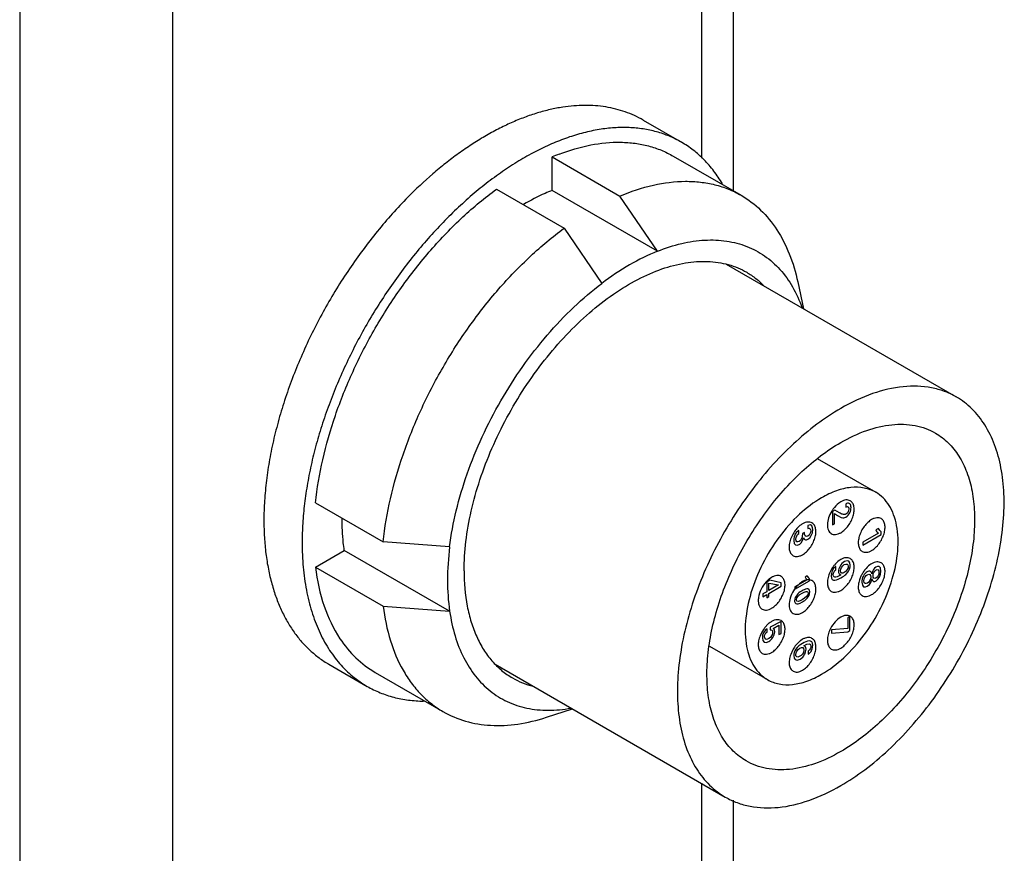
# Model space of a CAD drawing. Header units: inches. Extents: x 0 to 22, y 0 to 17.
# Tile 17 of 34: x 3.6 to 4.5, y 13.1 to 13.9. Entities that reach past the tile are written whole.
import ezdxf

# ---------------------------------------------------------------- set-up
doc = ezdxf.new("R2010")
doc.units = ezdxf.units.IN
doc.header["$LTSCALE"] = 1.21
doc.header["$MEASUREMENT"] = 0
doc.layers.get('0').update_dxf_attribs({"linetype": 'CONTINUOUS'})
doc.layers.add('02___PRT_ALL_AXES', color=7, linetype='CONTINUOUS')
doc.layers.add('03___PRT_ALL_CURVES', color=7, linetype='CONTINUOUS')

msp = doc.modelspace()

# ---------------------------------------------------------------- linework, layer by layer
at = {"color": 3, "linetype": 'CONTINUOUS'}
for p, q in [((4.24045, 14.24239), (4.24045, 13.72539)), ((4.21116, 14.20157), (4.21116, 13.75535)), ((3.58081, 13.91927), (3.58081, 11.32371)), ((3.72223, 13.91927), (3.72223, 11.32371)), ((4.21116, 13.17744), (4.21116, 12.81513)), ((4.24045, 13.16174), (4.24045, 12.79053))]:
    msp.add_line(p, q, dxfattribs=at)
at = {"color": 7, "linetype": 'CONTINUOUS'}
for p, q in [((4.07315, 13.72568), (4.07315, 13.75653)), ((4.07315, 13.75653), (4.13578, 13.72036)), ((4.02164, 13.72679), (4.08428, 13.69063)), ((4.17058, 13.66942), (4.07315, 13.72568)), ((4.17058, 13.66942), (4.13578, 13.72036)), ((4.08428, 13.69063), (4.11908, 13.63968)), ((3.85423, 13.43683), (3.91687, 13.40066)), ((4.29532, 13.407), (4.29366, 13.40319)), ((3.85423, 13.37736), (3.88095, 13.39279)), ((3.97839, 13.33653), (3.88095, 13.39279)), ((3.97839, 13.396), (3.91687, 13.40066)), ((3.85423, 13.37736), (3.91687, 13.34119)), ((4.27612, 13.36787), (4.27373, 13.36622)), ((3.91687, 13.34119), (3.97839, 13.33653)), ((4.34858, 13.33195), (4.34672, 13.33257)), ((4.27272, 13.32453), (4.27024, 13.32194)), ((4.28487, 13.32791), (4.28281, 13.32864)), ((4.30468, 13.31056), (4.30278, 13.3093)), ((4.29532, 13.30023), (4.29373, 13.29662))]:
    msp.add_line(p, q, dxfattribs=at)
for centre, radius, start, end in [((4.15331, 13.56726), 0.20555, 111.01528, 112.95491), ((4.35727, 13.41351), 0.03001, 144.19505, 148.5669), ((4.3219, 13.3931), 0.02999, 142.88037, 152.39066), ((4.32026, 13.39434), 0.02793, 138.10895, 142.87283), ((4.35681, 13.36045), 0.02945, 142.85705, 146.01421), ((4.35597, 13.36109), 0.02839, 140.34614, 142.85239), ((4.38467, 13.35705), 0.02858, 141.41624, 142.848), ((4.2895, 13.3469), 0.02494, 132.53999, 137.21366), ((4.28784, 13.34869), 0.02251, 128.82888, 132.51886), ((4.3858, 13.35619), 0.02999, 151.8555, 152.44945), ((4.38607, 13.35605), 0.0303, 146.61489, 151.85355), ((4.38545, 13.35647), 0.02955, 142.8608, 146.62796), ((4.32127, 13.34017), 0.02922, 142.85071, 144.79075), ((4.32077, 13.34055), 0.02859, 141.51336, 142.84775), ((4.34563, 13.32592), 0.00674, 80.64764, 83.55743), ((4.34586, 13.32678), 0.00585, 60.02327, 62.26565), ((4.29204, 13.30379), 0.02837, 140.21792, 142.85312), ((4.35641, 13.30713), 0.02906, 153.92266, 159.77409), ((4.35717, 13.30677), 0.0299, 152.36246, 153.95369), ((4.3219, 13.28633), 0.02999, 142.88037, 152.39066)]:
    msp.add_arc(centre, radius, start, end, dxfattribs=at)
for points, knots in [([(4.0796, 13.75914), (4.08908, 13.76278), (4.10782, 13.76839), (4.13174, 13.77078), (4.14968, 13.76947), (4.16227, 13.76699), (4.17418, 13.763), (4.18164, 13.75934), (4.1852, 13.75729)], [0, 0, 0, 0, 0.279226, 0.534934, 0.65562, 0.77259, 0.886963, 1, 1, 1, 1]), ([(4.13578, 13.72036), (4.14581, 13.72461), (4.16564, 13.73127), (4.1911, 13.73457), (4.2102, 13.7336), (4.22358, 13.7312), (4.2362, 13.72712), (4.24408, 13.72329), (4.24783, 13.72112)], [0, 0, 0, 0, 0.281385, 0.537697, 0.658103, 0.774456, 0.887963, 1, 1, 1, 1]), ([(3.85423, 13.43683), (3.85568, 13.45019), (3.86041, 13.47746), (3.87217, 13.51816), (3.88851, 13.55886), (3.90899, 13.59852), (3.93309, 13.63609), (3.96018, 13.67059), (3.98954, 13.70112), (4.0108, 13.71886), (4.02164, 13.72679)], [0, 0, 0, 0, 0.117401, 0.241186, 0.369441, 0.499995, 0.63055, 0.758807, 0.882594, 1, 1, 1, 1]), ([(4.07315, 13.72568), (4.07093, 13.7248), (4.06184, 13.72095), (4.05306, 13.7164), (4.0466, 13.71264)], [0, 0, 0, 0, 0.242107, 1, 1, 1, 1]), ([(4.24783, 13.72112), (4.25437, 13.71735), (4.26679, 13.70794), (4.28191, 13.68934), (4.29342, 13.66665), (4.29838, 13.64984), (4.30029, 13.64098)], [0, 0, 0, 0, 0.230063, 0.468969, 0.723995, 1, 1, 1, 1]), ([(3.91687, 13.40066), (3.91831, 13.41402), (3.92305, 13.4413), (3.93481, 13.48199), (3.95115, 13.5227), (3.97163, 13.56235), (3.99573, 13.59992), (4.02282, 13.63442), (4.05218, 13.66496), (4.07343, 13.68269), (4.08428, 13.69063)], [0, 0, 0, 0, 0.117401, 0.241186, 0.369441, 0.499995, 0.63055, 0.758807, 0.882594, 1, 1, 1, 1]), ([(4.17058, 13.66942), (4.17784, 13.67232), (4.19221, 13.67697), (4.21385, 13.68028), (4.23431, 13.67951), (4.2532, 13.67461), (4.27008, 13.66562), (4.28452, 13.65276), (4.29623, 13.63636), (4.30189, 13.6238), (4.30426, 13.61713)], [0, 0, 0, 0, 0.143667, 0.27654, 0.400261, 0.517585, 0.632235, 0.748385, 0.869952, 1, 1, 1, 1]), ([(4.17058, 13.66942), (4.16171, 13.66588), (4.14384, 13.65702), (4.12731, 13.64591), (4.11908, 13.63968)], [0, 0, 0, 0, 0.48086, 1, 1, 1, 1]), ([(3.97839, 13.396), (3.97978, 13.40723), (3.98405, 13.43011), (3.99421, 13.46419), (4.00805, 13.49824), (4.02525, 13.5314), (4.04537, 13.56287), (4.06793, 13.59188), (4.09237, 13.61772), (4.11005, 13.63286), (4.11908, 13.63968)], [0, 0, 0, 0, 0.11787, 0.241737, 0.369791, 0.499995, 0.630199, 0.758256, 0.882126, 1, 1, 1, 1]), ([(4.37236, 13.44647), (4.36906, 13.44837), (4.36148, 13.45112), (4.34889, 13.45144), (4.33547, 13.4482), (4.32674, 13.44405), (4.32235, 13.44151)], [0, 0, 0, 0, 0.217767, 0.450944, 0.710195, 1, 1, 1, 1]), ([(4.32235, 13.44151), (4.31495, 13.43724), (4.30058, 13.42618), (4.28219, 13.40526), (4.26705, 13.38064), (4.25642, 13.35432), (4.25114, 13.32845), (4.25161, 13.30806), (4.25539, 13.29407), (4.25959, 13.28538), (4.26521, 13.27827), (4.26989, 13.27469), (4.27235, 13.27326)], [0, 0, 0, 0, 0.128689, 0.270278, 0.417435, 0.561782, 0.695452, 0.812716, 0.86468, 0.912512, 0.957141, 1, 1, 1, 1]), ([(4.32235, 13.27822), (4.32976, 13.28249), (4.34412, 13.29355), (4.36251, 13.31447), (4.37765, 13.33909), (4.38829, 13.36541), (4.39357, 13.39129), (4.39309, 13.41167), (4.38932, 13.42566), (4.38512, 13.43435), (4.37949, 13.44147), (4.37482, 13.44504), (4.37236, 13.44647)], [0, 0, 0, 0, 0.128689, 0.270278, 0.417435, 0.561782, 0.695452, 0.812716, 0.86468, 0.912512, 0.957141, 1, 1, 1, 1]), ([(4.34878, 13.43861), (4.3482, 13.43894), (4.34688, 13.43943), (4.34467, 13.43948), (4.34233, 13.43891), (4.3408, 13.43819), (4.34003, 13.43774)], [0, 0, 0, 0, 0.217769, 0.450894, 0.710358, 1, 1, 1, 1]), ([(4.34003, 13.40917), (4.34133, 13.40992), (4.34384, 13.41185), (4.34706, 13.41551), (4.34971, 13.41982), (4.35157, 13.42443), (4.35249, 13.42896), (4.3524, 13.43307), (4.35124, 13.43649), (4.34966, 13.43811), (4.34878, 13.43861)], [0, 0, 0, 0, 0.128826, 0.27057, 0.417889, 0.562392, 0.696207, 0.813598, 0.913067, 1, 1, 1, 1]), ([(4.33167, 13.42916), (4.33046, 13.42718), (4.32857, 13.42314), (4.32752, 13.41782), (4.32775, 13.41395), (4.32842, 13.41154), (4.32958, 13.40959), (4.33069, 13.40864), (4.33128, 13.4083)], [0, 0, 0, 0, 0.305577, 0.583024, 0.704379, 0.812675, 0.909693, 1, 1, 1, 1]), ([(4.34003, 13.43774), (4.33938, 13.43737), (4.33667, 13.43554), (4.33441, 13.4331), (4.33294, 13.43107)], [0, 0, 0, 0, 0.230816, 1, 1, 1, 1]), ([(3.88095, 13.39279), (3.88061, 13.39515), (3.87939, 13.40494), (3.87894, 13.41482), (3.87897, 13.42229)], [0, 0, 0, 0, 0.242108, 1, 1, 1, 1]), ([(4.36859, 13.42126), (4.36729, 13.42051), (4.36478, 13.41858), (4.36156, 13.41492), (4.35891, 13.41061), (4.35705, 13.406), (4.35612, 13.40147), (4.35622, 13.39736), (4.35737, 13.39394), (4.35896, 13.39232), (4.35984, 13.39182)], [0, 0, 0, 0, 0.128826, 0.27057, 0.417889, 0.562392, 0.696207, 0.813598, 0.913067, 1, 1, 1, 1]), ([(4.37734, 13.42213), (4.37676, 13.42246), (4.37543, 13.42294), (4.37323, 13.423), (4.37088, 13.42243), (4.36935, 13.4217), (4.36859, 13.42126)], [0, 0, 0, 0, 0.217769, 0.450894, 0.710358, 1, 1, 1, 1]), ([(4.36859, 13.39268), (4.36988, 13.39343), (4.3724, 13.39537), (4.37561, 13.39903), (4.37826, 13.40334), (4.38012, 13.40794), (4.38105, 13.41247), (4.38095, 13.41659), (4.3798, 13.42), (4.37821, 13.42162), (4.37734, 13.42213)], [0, 0, 0, 0, 0.128826, 0.27057, 0.417889, 0.562392, 0.696207, 0.813598, 0.913067, 1, 1, 1, 1]), ([(4.30468, 13.41733), (4.30422, 13.41707), (4.30231, 13.41584), (4.30062, 13.41428), (4.29946, 13.41299)], [0, 0, 0, 0, 0.234121, 1, 1, 1, 1]), ([(4.31343, 13.4182), (4.31285, 13.41853), (4.31152, 13.41901), (4.30932, 13.41907), (4.30697, 13.4185), (4.30544, 13.41777), (4.30468, 13.41733)], [0, 0, 0, 0, 0.217769, 0.450894, 0.710358, 1, 1, 1, 1]), ([(4.30468, 13.38875), (4.30597, 13.3895), (4.30849, 13.39144), (4.3117, 13.3951), (4.31435, 13.39941), (4.31621, 13.40401), (4.31714, 13.40854), (4.31704, 13.41266), (4.31589, 13.41607), (4.3143, 13.41769), (4.31343, 13.4182)], [0, 0, 0, 0, 0.128826, 0.27057, 0.417889, 0.562392, 0.696207, 0.813598, 0.913067, 1, 1, 1, 1]), ([(4.29366, 13.40319), (4.29309, 13.40159), (4.2923, 13.39847), (4.29221, 13.39398), (4.2933, 13.39022), (4.29499, 13.38843), (4.29593, 13.38789)], [0, 0, 0, 0, 0.307295, 0.577463, 0.804442, 1, 1, 1, 1]), ([(4.33128, 13.4083), (4.33186, 13.40797), (4.33318, 13.40749), (4.33539, 13.40743), (4.33774, 13.408), (4.33926, 13.40873), (4.34003, 13.40917)], [0, 0, 0, 0, 0.217769, 0.450894, 0.710358, 1, 1, 1, 1]), ([(3.97839, 13.396), (3.97711, 13.38576), (3.97575, 13.36589), (3.97701, 13.34598), (3.97839, 13.33653)], [0, 0, 0, 0, 0.519142, 1, 1, 1, 1]), ([(4.35984, 13.39182), (4.36041, 13.39148), (4.36174, 13.391), (4.36394, 13.39095), (4.36629, 13.39151), (4.36782, 13.39224), (4.36859, 13.39268)], [0, 0, 0, 0, 0.217769, 0.450894, 0.710358, 1, 1, 1, 1]), ([(4.29593, 13.38789), (4.2965, 13.38755), (4.29783, 13.38707), (4.30003, 13.38702), (4.30238, 13.38758), (4.30391, 13.38831), (4.30468, 13.38875)], [0, 0, 0, 0, 0.217769, 0.450894, 0.710358, 1, 1, 1, 1]), ([(4.34003, 13.38436), (4.3395, 13.38406), (4.3373, 13.38262), (4.3354, 13.38075), (4.33411, 13.3792)], [0, 0, 0, 0, 0.232737, 1, 1, 1, 1]), ([(4.34878, 13.38523), (4.3482, 13.38556), (4.34688, 13.38604), (4.34467, 13.3861), (4.34233, 13.38553), (4.3408, 13.3848), (4.34003, 13.38436)], [0, 0, 0, 0, 0.217769, 0.450894, 0.710358, 1, 1, 1, 1]), ([(4.34003, 13.35578), (4.34133, 13.35653), (4.34384, 13.35847), (4.34706, 13.36213), (4.34971, 13.36644), (4.35157, 13.37104), (4.35249, 13.37557), (4.3524, 13.37969), (4.35124, 13.3831), (4.34966, 13.38472), (4.34878, 13.38523)], [0, 0, 0, 0, 0.128826, 0.27057, 0.417889, 0.562392, 0.696207, 0.813598, 0.913067, 1, 1, 1, 1]), ([(3.85423, 13.37736), (3.85575, 13.36509), (3.86067, 13.34195), (3.87079, 13.32042), (3.87694, 13.31115)], [0, 0, 0, 0, 0.526424, 1, 1, 1, 1]), ([(4.3324, 13.37691), (4.33205, 13.37639), (4.33072, 13.37429), (4.32965, 13.37202), (4.32903, 13.37027)], [0, 0, 0, 0, 0.251828, 1, 1, 1, 1]), ([(4.36859, 13.38044), (4.36802, 13.38011), (4.36568, 13.37857), (4.36368, 13.37655), (4.36233, 13.37487)], [0, 0, 0, 0, 0.232143, 1, 1, 1, 1]), ([(4.37734, 13.3813), (4.37676, 13.38164), (4.37543, 13.38212), (4.37323, 13.38217), (4.37088, 13.38161), (4.36935, 13.38088), (4.36859, 13.38044)], [0, 0, 0, 0, 0.217769, 0.450894, 0.710358, 1, 1, 1, 1]), ([(4.36859, 13.35186), (4.36988, 13.35261), (4.3724, 13.35454), (4.37561, 13.3582), (4.37826, 13.36251), (4.38012, 13.36712), (4.38105, 13.37165), (4.38095, 13.37576), (4.3798, 13.37918), (4.37821, 13.3808), (4.37734, 13.3813)], [0, 0, 0, 0, 0.128826, 0.27057, 0.417889, 0.562392, 0.696207, 0.813598, 0.913067, 1, 1, 1, 1]), ([(4.28487, 13.36874), (4.28429, 13.36907), (4.28297, 13.36955), (4.28076, 13.36961), (4.27842, 13.36904), (4.27689, 13.36831), (4.27612, 13.36787)], [0, 0, 0, 0, 0.217769, 0.450894, 0.710358, 1, 1, 1, 1]), ([(4.27612, 13.3393), (4.27742, 13.34004), (4.27993, 13.34198), (4.28315, 13.34564), (4.2858, 13.34995), (4.28766, 13.35455), (4.28858, 13.35908), (4.28849, 13.3632), (4.28733, 13.36661), (4.28574, 13.36823), (4.28487, 13.36874)], [0, 0, 0, 0, 0.128826, 0.27057, 0.417889, 0.562392, 0.696207, 0.813598, 0.913067, 1, 1, 1, 1]), ([(4.30816, 13.36538), (4.30787, 13.36531), (4.30666, 13.36497), (4.30551, 13.36443), (4.30468, 13.36395)], [0, 0, 0, 0, 0.235778, 1, 1, 1, 1]), ([(4.31114, 13.36558), (4.3109, 13.36561), (4.30991, 13.36568), (4.3089, 13.36556), (4.30816, 13.36538)], [0, 0, 0, 0, 0.237863, 1, 1, 1, 1]), ([(4.31343, 13.36481), (4.31325, 13.36491), (4.31253, 13.36528), (4.31174, 13.3655), (4.31114, 13.36558)], [0, 0, 0, 0, 0.246465, 1, 1, 1, 1]), ([(4.32903, 13.37027), (4.32846, 13.36866), (4.32766, 13.36554), (4.32756, 13.36103), (4.32865, 13.35726), (4.33034, 13.35546), (4.33128, 13.35492)], [0, 0, 0, 0, 0.307339, 0.577577, 0.804551, 1, 1, 1, 1]), ([(4.35733, 13.36559), (4.35683, 13.36405), (4.35616, 13.36106), (4.35617, 13.35678), (4.3573, 13.35321), (4.35893, 13.35151), (4.35984, 13.35099)], [0, 0, 0, 0, 0.306534, 0.575638, 0.802759, 1, 1, 1, 1]), ([(4.35921, 13.37007), (4.35902, 13.3697), (4.3583, 13.36825), (4.3577, 13.36674), (4.35733, 13.36559)], [0, 0, 0, 0, 0.253513, 1, 1, 1, 1]), ([(4.27119, 13.36384), (4.26929, 13.3618), (4.26617, 13.35718), (4.26397, 13.35076), (4.26363, 13.3458), (4.26412, 13.34264), (4.26532, 13.34007), (4.26665, 13.33884), (4.26737, 13.33843)], [0, 0, 0, 0, 0.294758, 0.579133, 0.705045, 0.815915, 0.912508, 1, 1, 1, 1]), ([(4.2974, 13.35702), (4.29596, 13.35498), (4.29367, 13.3507), (4.29224, 13.34497), (4.2923, 13.34073), (4.29292, 13.33807), (4.29411, 13.3359), (4.29529, 13.33487), (4.29593, 13.3345)], [0, 0, 0, 0, 0.30292, 0.582811, 0.705497, 0.814363, 0.910927, 1, 1, 1, 1]), ([(4.30468, 13.36395), (4.30411, 13.36362), (4.30176, 13.36207), (4.29974, 13.36003), (4.29839, 13.35834)], [0, 0, 0, 0, 0.232091, 1, 1, 1, 1]), ([(4.30468, 13.33537), (4.30597, 13.33612), (4.30849, 13.33805), (4.3117, 13.34172), (4.31435, 13.34602), (4.31621, 13.35063), (4.31714, 13.35516), (4.31704, 13.35927), (4.31589, 13.36269), (4.3143, 13.36431), (4.31343, 13.36481)], [0, 0, 0, 0, 0.128826, 0.27057, 0.417889, 0.562392, 0.696207, 0.813598, 0.913067, 1, 1, 1, 1]), ([(4.33128, 13.35492), (4.33186, 13.35458), (4.33318, 13.3541), (4.33539, 13.35405), (4.33774, 13.35461), (4.33926, 13.35534), (4.34003, 13.35578)], [0, 0, 0, 0, 0.217769, 0.450894, 0.710358, 1, 1, 1, 1]), ([(4.35984, 13.35099), (4.36041, 13.35066), (4.36174, 13.35018), (4.36394, 13.35012), (4.36629, 13.35069), (4.36782, 13.35142), (4.36859, 13.35186)], [0, 0, 0, 0, 0.217769, 0.450894, 0.710358, 1, 1, 1, 1]), ([(3.91687, 13.34119), (3.9182, 13.33039), (3.92235, 13.30989), (3.93223, 13.2862), (3.94261, 13.27015), (3.95138, 13.25976), (3.96122, 13.25087), (3.96848, 13.24596), (3.97223, 13.24379)], [0, 0, 0, 0, 0.281379, 0.537689, 0.658096, 0.774451, 0.88796, 1, 1, 1, 1]), ([(4.26737, 13.33843), (4.26795, 13.3381), (4.26927, 13.33761), (4.27148, 13.33756), (4.27382, 13.33813), (4.27535, 13.33885), (4.27612, 13.3393)], [0, 0, 0, 0, 0.217769, 0.450894, 0.710358, 1, 1, 1, 1]), ([(3.97839, 13.33653), (3.97951, 13.3288), (3.98266, 13.31402), (3.99062, 13.29364), (4.00151, 13.2763), (4.0152, 13.26239), (4.03142, 13.25227), (4.04979, 13.2462), (4.06984, 13.24425), (4.08355, 13.24564), (4.0905, 13.24692)], [0, 0, 0, 0, 0.143662, 0.276532, 0.40025, 0.517575, 0.632226, 0.748379, 0.869949, 1, 1, 1, 1]), ([(4.29593, 13.3345), (4.2965, 13.33417), (4.29783, 13.33369), (4.30003, 13.33363), (4.30238, 13.3342), (4.30391, 13.33493), (4.30468, 13.33537)], [0, 0, 0, 0, 0.217769, 0.450894, 0.710358, 1, 1, 1, 1]), ([(4.34003, 13.33098), (4.3381, 13.32986), (4.3345, 13.32673), (4.33182, 13.32283), (4.33068, 13.32065)], [0, 0, 0, 0, 0.474675, 1, 1, 1, 1]), ([(4.34638, 13.33262), (4.34589, 13.33267), (4.34367, 13.33268), (4.34152, 13.33183), (4.34003, 13.33098)], [0, 0, 0, 0, 0.223957, 1, 1, 1, 1]), ([(4.34003, 13.3024), (4.34133, 13.30315), (4.34384, 13.30508), (4.34706, 13.30875), (4.34971, 13.31305), (4.35157, 13.31766), (4.35249, 13.32219), (4.3524, 13.3263), (4.35124, 13.32972), (4.34966, 13.33134), (4.34878, 13.33184)], [0, 0, 0, 0, 0.128826, 0.27057, 0.417889, 0.562392, 0.696207, 0.813598, 0.913067, 1, 1, 1, 1]), ([(4.26943, 13.32092), (4.26806, 13.31911), (4.26651, 13.31649), (4.26539, 13.3137), (4.26513, 13.31299)], [0, 0, 0, 0, 0.752561, 1, 1, 1, 1]), ([(4.27612, 13.32705), (4.27583, 13.32688), (4.27463, 13.32614), (4.27351, 13.32525), (4.27272, 13.32453)], [0, 0, 0, 0, 0.238434, 1, 1, 1, 1]), ([(4.28281, 13.32864), (4.2823, 13.32873), (4.27996, 13.32883), (4.27768, 13.32795), (4.27612, 13.32705)], [0, 0, 0, 0, 0.222934, 1, 1, 1, 1]), ([(4.27612, 13.29847), (4.27742, 13.29922), (4.27993, 13.30115), (4.28315, 13.30482), (4.2858, 13.30912), (4.28766, 13.31373), (4.28858, 13.31826), (4.28849, 13.32238), (4.28733, 13.32579), (4.28574, 13.32741), (4.28487, 13.32791)], [0, 0, 0, 0, 0.128826, 0.27057, 0.417889, 0.562392, 0.696207, 0.813598, 0.913067, 1, 1, 1, 1]), ([(3.87694, 13.31115), (3.88121, 13.30472), (3.89092, 13.29291), (3.90315, 13.28368), (3.90959, 13.27996)], [0, 0, 0, 0, 0.509161, 1, 1, 1, 1]), ([(4.26513, 13.31299), (4.26456, 13.31139), (4.26375, 13.30825), (4.26365, 13.30374), (4.26474, 13.29995), (4.26643, 13.29815), (4.26737, 13.2976)], [0, 0, 0, 0, 0.307373, 0.577669, 0.804638, 1, 1, 1, 1]), ([(4.31343, 13.31143), (4.31285, 13.31176), (4.31152, 13.31225), (4.30932, 13.3123), (4.30697, 13.31173), (4.30544, 13.31101), (4.30468, 13.31056)], [0, 0, 0, 0, 0.217769, 0.450894, 0.710358, 1, 1, 1, 1]), ([(4.30468, 13.28199), (4.30597, 13.28274), (4.30849, 13.28467), (4.3117, 13.28833), (4.31435, 13.29264), (4.31621, 13.29724), (4.31714, 13.30178), (4.31704, 13.30589), (4.31589, 13.30931), (4.3143, 13.31093), (4.31343, 13.31143)], [0, 0, 0, 0, 0.128826, 0.27057, 0.417889, 0.562392, 0.696207, 0.813598, 0.913067, 1, 1, 1, 1]), ([(4.32914, 13.31718), (4.32854, 13.31555), (4.32769, 13.31237), (4.32754, 13.30778), (4.32862, 13.30392), (4.33033, 13.30208), (4.33128, 13.30153)], [0, 0, 0, 0, 0.307589, 0.578262, 0.805209, 1, 1, 1, 1]), ([(4.30278, 13.3093), (4.30235, 13.30898), (4.30058, 13.30753), (4.29904, 13.30582), (4.29799, 13.30443)], [0, 0, 0, 0, 0.238691, 1, 1, 1, 1]), ([(4.33128, 13.30153), (4.33186, 13.3012), (4.33318, 13.30072), (4.33539, 13.30066), (4.33774, 13.30123), (4.33926, 13.30196), (4.34003, 13.3024)], [0, 0, 0, 0, 0.217769, 0.450894, 0.710358, 1, 1, 1, 1]), ([(4.26737, 13.2976), (4.26795, 13.29727), (4.26927, 13.29679), (4.27148, 13.29673), (4.27382, 13.2973), (4.27535, 13.29803), (4.27612, 13.29847)], [0, 0, 0, 0, 0.217769, 0.450894, 0.710358, 1, 1, 1, 1]), ([(4.29373, 13.29662), (4.29314, 13.295), (4.29232, 13.29184), (4.29219, 13.2873), (4.29328, 13.28349), (4.29498, 13.28167), (4.29593, 13.28112)], [0, 0, 0, 0, 0.307466, 0.577918, 0.804876, 1, 1, 1, 1]), ([(4.27235, 13.27326), (4.27565, 13.27136), (4.28323, 13.26861), (4.29582, 13.26829), (4.30924, 13.27153), (4.31796, 13.27568), (4.32235, 13.27822)], [0, 0, 0, 0, 0.217767, 0.450944, 0.710195, 1, 1, 1, 1]), ([(4.29593, 13.28112), (4.2965, 13.28079), (4.29783, 13.28031), (4.30003, 13.28025), (4.30238, 13.28082), (4.30391, 13.28154), (4.30468, 13.28199)], [0, 0, 0, 0, 0.217769, 0.450894, 0.710358, 1, 1, 1, 1]), ([(3.97223, 13.24379), (3.97877, 13.24002), (3.99313, 13.23397), (4.01679, 13.23017), (4.04219, 13.23154), (4.05923, 13.23566), (4.06786, 13.23843)], [0, 0, 0, 0, 0.230063, 0.468969, 0.723995, 1, 1, 1, 1])]:
    msp.add_open_spline(points, degree=3, knots=knots, dxfattribs=at)
at = {"layer": '02___PRT_ALL_AXES', "color": 7, "linetype": 'CONTINUOUS'}
for p, q in [((4.1573, 13.79061), (4.19265, 13.7702)), ((4.1852, 13.75729), (4.24783, 13.72112)), ((4.23401, 13.6575), (4.44683, 13.53462)), ((4.30029, 13.64098), (4.30565, 13.61614)), ((4.31832, 13.47767), (4.37236, 13.44647)), ((4.21858, 13.30431), (4.27235, 13.27326)), ((3.86678, 13.28746), (3.90214, 13.26705)), ((4.02042, 13.28757), (4.23323, 13.16469)), ((3.90959, 13.27996), (3.97223, 13.24379)), ((4.06786, 13.23843), (4.09206, 13.24621))]:
    msp.add_line(p, q, dxfattribs=at)
for points, knots in [([(4.08292, 13.80258), (4.07902, 13.80198), (4.07115, 13.80047), (4.05932, 13.7973), (4.04733, 13.79322), (4.03522, 13.78823), (4.02303, 13.78237), (4.0108, 13.77564), (3.99858, 13.76808), (3.99057, 13.76257), (3.98658, 13.75969)], [0, 0, 0, 0, 0.111035, 0.225944, 0.34486, 0.467857, 0.594942, 0.726066, 0.861134, 1, 1, 1, 1]), ([(4.1573, 13.79061), (4.15467, 13.79213), (4.14927, 13.79492), (4.14076, 13.79835), (4.13188, 13.80101), (4.12265, 13.8029), (4.11309, 13.80402), (4.10325, 13.80435), (4.09314, 13.80391), (4.08634, 13.8031), (4.08292, 13.80258)], [0, 0, 0, 0, 0.118325, 0.237339, 0.357711, 0.480073, 0.605005, 0.733019, 0.86456, 1, 1, 1, 1]), ([(4.19265, 13.7702), (4.19087, 13.77123), (4.18723, 13.77318), (4.18159, 13.77575), (4.17576, 13.77798), (4.16976, 13.77985), (4.1636, 13.78137), (4.15511, 13.78293), (4.14409, 13.78396), (4.13045, 13.78375), (4.11637, 13.78209), (4.10193, 13.77901), (4.0872, 13.77451), (4.07226, 13.76864), (4.0572, 13.76141), (4.04208, 13.75288), (4.027, 13.74308), (4.01203, 13.73206), (3.99725, 13.7199), (3.98274, 13.70665), (3.96859, 13.69239), (3.95485, 13.67718), (3.94162, 13.66112), (3.92896, 13.64429), (3.91694, 13.62679), (3.90562, 13.6087), (3.89507, 13.59012), (3.88534, 13.57115), (3.87649, 13.55191), (3.86856, 13.53248), (3.86159, 13.51298), (3.85563, 13.49351), (3.8507, 13.47417), (3.84684, 13.45507), (3.84405, 13.43632), (3.84237, 13.418), (3.84198, 13.40594), (3.84198, 13.40002)], [0, 0, 0, 0, 0.010652, 0.021334, 0.032072, 0.042895, 0.05383, 0.064901, 0.087536, 0.110976, 0.135352, 0.160765, 0.18728, 0.214932, 0.243732, 0.273661, 0.304685, 0.336745, 0.369771, 0.403675, 0.438362, 0.473721, 0.509638, 0.545991, 0.582651, 0.619488, 0.65637, 0.693162, 0.729734, 0.765955, 0.801699, 0.836846, 0.871283, 0.904902, 0.937615, 0.969344, 1, 1, 1, 1]), ([(4.23054, 13.73178), (4.22814, 13.73585), (4.22422, 13.74171), (4.21836, 13.74893), (4.21373, 13.75394), (4.20884, 13.75859), (4.2037, 13.76286), (4.19831, 13.76676), (4.19456, 13.7691), (4.19265, 13.7702)], [0, 0, 0, 0, 0.259715, 0.386396, 0.511308, 0.634776, 0.75714, 0.878757, 1, 1, 1, 1]), ([(3.98658, 13.75969), (3.98253, 13.75677), (3.97446, 13.75066), (3.95853, 13.73748), (3.94709, 13.72674), (3.93968, 13.71924)], [0, 0, 0, 0, 0.24189, 0.489488, 1, 1, 1, 1]), ([(3.93968, 13.71924), (3.93478, 13.71428), (3.92514, 13.70403), (3.91133, 13.68787), (3.89809, 13.67086), (3.8855, 13.6531), (3.87363, 13.63469), (3.86255, 13.61573), (3.85233, 13.59634), (3.84301, 13.57662), (3.83466, 13.55668), (3.82732, 13.53665), (3.82103, 13.51662), (3.81583, 13.49673), (3.81175, 13.47708), (3.80882, 13.45777), (3.80704, 13.43893), (3.80662, 13.42653), (3.80662, 13.42043)], [0, 0, 0, 0, 0.062476, 0.126064, 0.190535, 0.255655, 0.321179, 0.386859, 0.452443, 0.517684, 0.582333, 0.646155, 0.708921, 0.770414, 0.830431, 0.888803, 0.945381, 1, 1, 1, 1]), ([(3.99172, 13.37396), (3.99172, 13.38294), (3.99293, 13.40149), (3.99794, 13.42965), (4.00608, 13.45851), (4.01719, 13.48745), (4.03101, 13.51585), (4.04727, 13.54311), (4.0656, 13.56865), (4.08563, 13.59192), (4.10692, 13.61242), (4.12904, 13.62974), (4.15151, 13.64348), (4.17388, 13.65337), (4.19571, 13.65917), (4.21657, 13.66071), (4.236, 13.65786), (4.24776, 13.65297), (4.2531, 13.64989)], [0, 0, 0, 0, 0.062393, 0.12874, 0.198344, 0.270332, 0.343721, 0.417465, 0.490502, 0.561801, 0.63041, 0.695509, 0.756468, 0.812914, 0.864824, 0.912606, 0.957187, 1, 1, 1, 1]), ([(4.2531, 13.64989), (4.25606, 13.64818), (4.26176, 13.64432), (4.26687, 13.6397), (4.26928, 13.63722)], [0, 0, 0, 0, 0.496734, 1, 1, 1, 1]), ([(4.44683, 13.53462), (4.44333, 13.53665), (4.43589, 13.54013), (4.41956, 13.54465), (4.39669, 13.54525), (4.36805, 13.53833), (4.34941, 13.52946), (4.34003, 13.52404)], [0, 0, 0, 0, 0.10816, 0.218359, 0.451363, 0.710405, 1, 1, 1, 1]), ([(4.34003, 13.17528), (4.3477, 13.17971), (4.36295, 13.18989), (4.39235, 13.21464), (4.42582, 13.25272), (4.45813, 13.30528), (4.4774, 13.35293), (4.48691, 13.39128), (4.49079, 13.41871), (4.49146, 13.44468), (4.48887, 13.46867), (4.48306, 13.49018), (4.47408, 13.50876), (4.46207, 13.52394), (4.45209, 13.53158), (4.44683, 13.53462)], [0, 0, 0, 0, 0.06242, 0.128801, 0.270304, 0.417366, 0.56162, 0.630258, 0.695383, 0.756366, 0.812836, 0.864767, 0.912569, 0.957169, 1, 1, 1, 1]), ([(4.34003, 13.52404), (4.33236, 13.51961), (4.31711, 13.50942), (4.28771, 13.48468), (4.25424, 13.44659), (4.22193, 13.39404), (4.20266, 13.34639), (4.19315, 13.30803), (4.18927, 13.28061), (4.1886, 13.25463), (4.19119, 13.23065), (4.197, 13.20914), (4.20598, 13.19056), (4.21799, 13.17537), (4.22797, 13.16773), (4.23323, 13.16469)], [0, 0, 0, 0, 0.06242, 0.128801, 0.270304, 0.417366, 0.56162, 0.630258, 0.695383, 0.756366, 0.812836, 0.864767, 0.912569, 0.957169, 1, 1, 1, 1]), ([(4.34003, 13.49254), (4.34771, 13.49698), (4.36299, 13.50425), (4.38646, 13.50992), (4.40519, 13.50942), (4.41857, 13.50572), (4.42467, 13.50287), (4.42753, 13.50121)], [0, 0, 0, 0, 0.289595, 0.548637, 0.781641, 0.89184, 1, 1, 1, 1]), ([(4.42753, 13.50121), (4.43185, 13.49872), (4.44003, 13.49246), (4.44987, 13.48002), (4.45722, 13.4648), (4.46198, 13.44717), (4.4641, 13.42752), (4.46356, 13.40624), (4.46038, 13.38376), (4.45258, 13.35234), (4.4368, 13.3133), (4.41031, 13.27022), (4.37813, 13.23361), (4.35298, 13.21426), (4.34003, 13.20678)], [0, 0, 0, 0, 0.04284, 0.087449, 0.13526, 0.187201, 0.243682, 0.304677, 0.369816, 0.438467, 0.58275, 0.729842, 0.871373, 1, 1, 1, 1]), ([(4.25253, 13.19811), (4.24821, 13.2006), (4.24003, 13.20686), (4.23019, 13.2193), (4.22284, 13.23452), (4.21808, 13.25215), (4.21596, 13.2718), (4.2165, 13.29308), (4.21968, 13.31555), (4.22748, 13.34698), (4.24326, 13.38602), (4.26975, 13.4291), (4.30193, 13.46571), (4.32708, 13.48506), (4.34003, 13.49254)], [0, 0, 0, 0, 0.04284, 0.087449, 0.13526, 0.187201, 0.243682, 0.304677, 0.369816, 0.438467, 0.58275, 0.729842, 0.871373, 1, 1, 1, 1]), ([(3.80662, 13.42043), (3.80662, 13.41522), (3.80692, 13.40496), (3.80829, 13.38991), (3.81057, 13.37553), (3.81274, 13.36625), (3.81399, 13.36175)], [0, 0, 0, 0, 0.263818, 0.518551, 0.763916, 1, 1, 1, 1]), ([(3.84198, 13.40002), (3.84198, 13.39619), (3.84214, 13.38862), (3.84311, 13.37391), (3.84504, 13.35966), (3.84802, 13.34602), (3.8507, 13.33634), (3.85386, 13.3271), (3.85749, 13.31832), (3.86157, 13.31002), (3.8661, 13.30222), (3.87108, 13.29494), (3.87648, 13.2882), (3.88229, 13.28202), (3.88851, 13.27641), (3.89511, 13.27138), (3.89976, 13.26842), (3.90214, 13.26705)], [0, 0, 0, 0, 0.075206, 0.148549, 0.289402, 0.356946, 0.422603, 0.486434, 0.548521, 0.608965, 0.667893, 0.725464, 0.781857, 0.837276, 0.891944, 0.946101, 1, 1, 1, 1]), ([(3.99172, 13.37396), (3.99172, 13.36299), (3.993, 13.34688), (3.99795, 13.32663), (4.00299, 13.31314), (4.00941, 13.30106), (4.01716, 13.29053), (4.02618, 13.28166), (4.03301, 13.27689), (4.03656, 13.27484)], [0, 0, 0, 0, 0.289272, 0.422537, 0.548497, 0.667894, 0.781868, 0.891952, 1, 1, 1, 1]), ([(3.81399, 13.36175), (3.81514, 13.35758), (3.8177, 13.34948), (3.82244, 13.33788), (3.82797, 13.32711), (3.83427, 13.31722), (3.84133, 13.30826), (3.8491, 13.30026), (3.85756, 13.29325), (3.86365, 13.28927), (3.86678, 13.28746)], [0, 0, 0, 0, 0.138745, 0.272499, 0.401638, 0.526668, 0.648224, 0.767055, 0.884007, 1, 1, 1, 1]), ([(4.03656, 13.27484), (4.03951, 13.27314), (4.04571, 13.27012), (4.05227, 13.26801), (4.05562, 13.26717)], [0, 0, 0, 0, 0.496733, 1, 1, 1, 1]), ([(3.90214, 13.26705), (3.90405, 13.26595), (3.90795, 13.26387), (3.91401, 13.26115), (3.92029, 13.25883), (3.92675, 13.25692), (3.93341, 13.25542), (3.9426, 13.25395), (3.94963, 13.25349), (3.95435, 13.25344)], [0, 0, 0, 0, 0.121243, 0.24286, 0.365224, 0.488692, 0.613604, 0.740285, 1, 1, 1, 1]), ([(4.34003, 13.20678), (4.33235, 13.20234), (4.31707, 13.19507), (4.2936, 13.1894), (4.27487, 13.18989), (4.26149, 13.1936), (4.2554, 13.19645), (4.25253, 13.19811)], [0, 0, 0, 0, 0.289595, 0.548637, 0.781641, 0.89184, 1, 1, 1, 1]), ([(4.23323, 13.16469), (4.23674, 13.16267), (4.24417, 13.15919), (4.2605, 13.15467), (4.28337, 13.15406), (4.31201, 13.16099), (4.33065, 13.16986), (4.34003, 13.17528)], [0, 0, 0, 0, 0.10816, 0.218359, 0.451363, 0.710405, 1, 1, 1, 1])]:
    msp.add_open_spline(points, degree=3, knots=knots, dxfattribs=at)
at = {"layer": '03___PRT_ALL_CURVES', "color": 4, "linetype": 'CONTINUOUS'}
for p, q in [((4.33448, 13.43008), (4.33225, 13.42879)), ((4.33884, 13.42747), (4.33448, 13.43008)), ((4.34457, 13.43562), (4.34457, 13.43265)), ((4.33225, 13.42879), (4.33225, 13.41635)), ((4.33419, 13.42677), (4.337, 13.42497)), ((4.33419, 13.41747), (4.33419, 13.42677)), ((4.337, 13.42497), (4.34033, 13.42328)), ((4.30126, 13.40832), (4.30126, 13.41132)), ((4.30953, 13.41578), (4.30953, 13.41293)), ((4.33225, 13.41635), (4.33419, 13.41747)), ((4.37481, 13.41317), (4.37236, 13.41176)), ((4.30461, 13.4083), (4.30448, 13.40552)), ((4.30659, 13.40945), (4.30461, 13.4083)), ((4.37481, 13.40862), (4.36054, 13.40038)), ((4.36054, 13.39766), (4.37748, 13.40745)), ((4.37748, 13.40745), (4.37748, 13.40996)), ((4.36054, 13.40038), (4.36054, 13.39766)), ((4.33559, 13.37487), (4.33559, 13.37784)), ((4.30902, 13.36564), (4.2976, 13.35904)), ((4.30902, 13.36928), (4.30707, 13.36815)), ((4.31116, 13.3647), (4.31116, 13.36671)), ((4.27449, 13.36512), (4.27158, 13.36344)), ((4.27158, 13.36344), (4.27158, 13.35462)), ((4.27356, 13.36243), (4.2825, 13.36084)), ((4.27356, 13.35568), (4.27356, 13.36243)), ((4.2825, 13.36084), (4.27356, 13.35568)), ((4.27356, 13.35305), (4.28507, 13.35969)), ((4.28507, 13.36275), (4.27449, 13.36512)), ((4.28507, 13.35969), (4.28507, 13.36275)), ((4.2976, 13.35687), (4.31116, 13.3647)), ((4.2976, 13.35904), (4.2976, 13.35687)), ((4.27158, 13.35462), (4.26791, 13.3525)), ((4.26791, 13.3525), (4.26791, 13.34978)), ((4.26791, 13.34978), (4.27158, 13.3519)), ((4.27158, 13.3519), (4.27158, 13.34905)), ((4.27158, 13.34905), (4.27356, 13.35019)), ((4.27356, 13.35019), (4.27356, 13.35305)), ((4.34849, 13.33171), (4.34646, 13.33054)), ((4.34646, 13.33054), (4.34646, 13.32048)), ((4.34849, 13.31879), (4.34849, 13.33171)), ((4.27192, 13.31745), (4.27192, 13.32039)), ((4.28485, 13.32709), (4.27476, 13.32177)), ((4.27476, 13.32177), (4.27476, 13.3192)), ((4.27738, 13.32071), (4.28287, 13.32351)), ((4.28287, 13.32351), (4.28287, 13.31495)), ((4.28485, 13.31609), (4.28485, 13.32709)), ((4.34646, 13.32048), (4.33155, 13.31939)), ((4.28287, 13.31495), (4.28485, 13.31609)), ((4.33155, 13.31939), (4.33155, 13.31619)), ((4.33155, 13.31619), (4.34643, 13.31761)), ((4.34643, 13.31761), (4.34849, 13.31879)), ((4.30982, 13.29969), (4.30982, 13.29678))]:
    msp.add_line(p, q, dxfattribs=at)
for points in [[(4.34829, 13.43595), (4.34702, 13.43692), (4.3454, 13.43607), (4.34457, 13.43562)], [(4.34457, 13.43265), (4.3452, 13.43302), (4.34753, 13.4343), (4.34753, 13.43116)], [(4.34457, 13.42352), (4.34819, 13.42561), (4.34951, 13.42943), (4.34951, 13.43242)], [(4.34753, 13.43116), (4.34753, 13.42837), (4.3456, 13.42691), (4.34476, 13.42643)], [(4.34951, 13.43242), (4.34951, 13.43367), (4.34929, 13.43518), (4.34829, 13.43595)], [(4.34176, 13.42614), (4.34072, 13.42641), (4.33975, 13.42693), (4.33884, 13.42747)], [(4.34033, 13.42328), (4.34266, 13.4225), (4.34349, 13.42289), (4.34457, 13.42352)], [(4.34476, 13.42643), (4.34386, 13.42591), (4.3431, 13.42578), (4.34176, 13.42614)], [(4.30126, 13.41132), (4.30055, 13.41088), (4.29932, 13.41014), (4.29824, 13.40842)], [(4.31416, 13.41212), (4.31416, 13.41371), (4.31374, 13.41804), (4.30953, 13.41578)], [(4.30953, 13.41293), (4.31164, 13.41389), (4.3122, 13.41238), (4.3122, 13.41091)], [(4.3122, 13.41091), (4.3122, 13.40896), (4.31144, 13.40702), (4.30953, 13.40592)], [(4.30958, 13.40309), (4.31193, 13.40445), (4.31416, 13.40785), (4.31416, 13.41212)], [(4.37236, 13.41176), (4.37293, 13.4107), (4.37393, 13.40933), (4.37481, 13.40862)], [(4.37748, 13.40996), (4.37667, 13.4106), (4.37564, 13.41181), (4.37481, 13.41317)], [(4.29824, 13.40842), (4.297, 13.40645), (4.29648, 13.40409), (4.29648, 13.40203)], [(4.29648, 13.40203), (4.29648, 13.39748), (4.2991, 13.39676), (4.30148, 13.39813)], [(4.29849, 13.40313), (4.29849, 13.40553), (4.29964, 13.40741), (4.30126, 13.40832)], [(4.3015, 13.40097), (4.30001, 13.40011), (4.29849, 13.40039), (4.29849, 13.40313)], [(4.30148, 13.39813), (4.30182, 13.39832), (4.30507, 13.40021), (4.30559, 13.40469)], [(4.30448, 13.40552), (4.30422, 13.40392), (4.30329, 13.402), (4.3015, 13.40097)], [(4.30559, 13.40469), (4.30618, 13.402), (4.30818, 13.40228), (4.30958, 13.40309)], [(4.30953, 13.40592), (4.30679, 13.40433), (4.30645, 13.40741), (4.30659, 13.40945)], [(4.34881, 13.37925), (4.34881, 13.38234), (4.34724, 13.38463), (4.34335, 13.38238)], [(4.33559, 13.37784), (4.33206, 13.37569), (4.33115, 13.37206), (4.33115, 13.3694)], [(4.33309, 13.37029), (4.33309, 13.3725), (4.33412, 13.37402), (4.33559, 13.37487)], [(4.34335, 13.38238), (4.3398, 13.38033), (4.33798, 13.37643), (4.33798, 13.37332)], [(4.33985, 13.37388), (4.33985, 13.37603), (4.34112, 13.37832), (4.34332, 13.37959)], [(4.34697, 13.37819), (4.34697, 13.37627), (4.34575, 13.37373), (4.3433, 13.37231)], [(4.34332, 13.37959), (4.34533, 13.38075), (4.34697, 13.38048), (4.34697, 13.37819)], [(4.34464, 13.37055), (4.34807, 13.37366), (4.34881, 13.37716), (4.34881, 13.37925)], [(4.37254, 13.37735), (4.37085, 13.37637), (4.36926, 13.37412), (4.36877, 13.37124)], [(4.36984, 13.36943), (4.36984, 13.37147), (4.37095, 13.37369), (4.37259, 13.37463)], [(4.37716, 13.37369), (4.37716, 13.37883), (4.37406, 13.37822), (4.37254, 13.37735)], [(4.37259, 13.37463), (4.37428, 13.37561), (4.37535, 13.37462), (4.37535, 13.37253)], [(4.30707, 13.36815), (4.30752, 13.3673), (4.30832, 13.3662), (4.30902, 13.36564)], [(4.31116, 13.36671), (4.31051, 13.36722), (4.30969, 13.36819), (4.30902, 13.36928)], [(4.33115, 13.3694), (4.33115, 13.36222), (4.33759, 13.36591), (4.34009, 13.36735)], [(4.34011, 13.37017), (4.33747, 13.3685), (4.33309, 13.36599), (4.33309, 13.37029)], [(4.33798, 13.37332), (4.33798, 13.37179), (4.33845, 13.37022), (4.34011, 13.37017)], [(4.3433, 13.37231), (4.34127, 13.37114), (4.33985, 13.37168), (4.33985, 13.37388)], [(4.34009, 13.36735), (4.34239, 13.36868), (4.34362, 13.36961), (4.34464, 13.37055)], [(4.36096, 13.36933), (4.35983, 13.36727), (4.35954, 13.36512), (4.35954, 13.36345)], [(4.36436, 13.37302), (4.36306, 13.37227), (4.36179, 13.37086), (4.36096, 13.36933)], [(4.36147, 13.36457), (4.36147, 13.36748), (4.36326, 13.36953), (4.36458, 13.37029)], [(4.36748, 13.37334), (4.36666, 13.37384), (4.36549, 13.37367), (4.36436, 13.37302)], [(4.36451, 13.35959), (4.36779, 13.36149), (4.36852, 13.36502), (4.36879, 13.36634)], [(4.36458, 13.37029), (4.36637, 13.37132), (4.36776, 13.37055), (4.36776, 13.36814)], [(4.36776, 13.36814), (4.36776, 13.36591), (4.36654, 13.36359), (4.36465, 13.3625)], [(4.36877, 13.37124), (4.36852, 13.37198), (4.36828, 13.37285), (4.36748, 13.37334)], [(4.36879, 13.36634), (4.36923, 13.36385), (4.37097, 13.36361), (4.37264, 13.36457)], [(4.37259, 13.36725), (4.37092, 13.36629), (4.36984, 13.36728), (4.36984, 13.36943)], [(4.37535, 13.37253), (4.37535, 13.37018), (4.37413, 13.36814), (4.37259, 13.36725)], [(4.37264, 13.36457), (4.37523, 13.36607), (4.37716, 13.36956), (4.37716, 13.37369)], [(4.31143, 13.35434), (4.31143, 13.35931), (4.30624, 13.35659), (4.30422, 13.35542)], [(4.30432, 13.35331), (4.30675, 13.35471), (4.30987, 13.35615), (4.30987, 13.35341)], [(4.35954, 13.36345), (4.35954, 13.35859), (4.36218, 13.35825), (4.36451, 13.35959)], [(4.36465, 13.3625), (4.36338, 13.36177), (4.36147, 13.36143), (4.36147, 13.36457)], [(4.29958, 13.35173), (4.29839, 13.35036), (4.29733, 13.34832), (4.29733, 13.34624)], [(4.29896, 13.34716), (4.29896, 13.34953), (4.30131, 13.35157), (4.30432, 13.35331)], [(4.30436, 13.3472), (4.30193, 13.3458), (4.29896, 13.34453), (4.29896, 13.34716)], [(4.30422, 13.35542), (4.3018, 13.35402), (4.30048, 13.35277), (4.29958, 13.35173)], [(4.30987, 13.35341), (4.30987, 13.35104), (4.30761, 13.34908), (4.30436, 13.3472)], [(4.30454, 13.34511), (4.30708, 13.34658), (4.31143, 13.34966), (4.31143, 13.35434)], [(4.29733, 13.34624), (4.29733, 13.34554), (4.29747, 13.34431), (4.29837, 13.34372)], [(4.29837, 13.34372), (4.29952, 13.34296), (4.30133, 13.34326), (4.30454, 13.34511)], [(4.27192, 13.32039), (4.26903, 13.31858), (4.26751, 13.31518), (4.26751, 13.31202)], [(4.27895, 13.31749), (4.27895, 13.31978), (4.2779, 13.32042), (4.27738, 13.32071)], [(4.26751, 13.31202), (4.26751, 13.30775), (4.27004, 13.30649), (4.27337, 13.30841)], [(4.26952, 13.31281), (4.26952, 13.31428), (4.27021, 13.3164), (4.27192, 13.31745)], [(4.27341, 13.31118), (4.27231, 13.31055), (4.26952, 13.30939), (4.26952, 13.31281)], [(4.27337, 13.30841), (4.27628, 13.3101), (4.27895, 13.31356), (4.27895, 13.31749)], [(4.27706, 13.31699), (4.27706, 13.31473), (4.27572, 13.31251), (4.27341, 13.31118)], [(4.27476, 13.3192), (4.27515, 13.31928), (4.27567, 13.31941), (4.27618, 13.31912)], [(4.27618, 13.31912), (4.2767, 13.31882), (4.27706, 13.31813), (4.27706, 13.31699)], [(4.31418, 13.30503), (4.31418, 13.31123), (4.30831, 13.30888), (4.30461, 13.30674)], [(4.30461, 13.30674), (4.30246, 13.3055), (4.30003, 13.30376), (4.29837, 13.30135)], [(4.29839, 13.29642), (4.29839, 13.2986), (4.30001, 13.30112), (4.30221, 13.30239)], [(4.30221, 13.30239), (4.30414, 13.30351), (4.30601, 13.30331), (4.30601, 13.30068)], [(4.30574, 13.30462), (4.31024, 13.30697), (4.31235, 13.30694), (4.31235, 13.30411)], [(4.30789, 13.30132), (4.30789, 13.30417), (4.30652, 13.30445), (4.30574, 13.30462)], [(4.31235, 13.30411), (4.31235, 13.30287), (4.31181, 13.30086), (4.30982, 13.29969)], [(4.31255, 13.29942), (4.3132, 13.30045), (4.31418, 13.30246), (4.31418, 13.30503)], [(4.29837, 13.30135), (4.29719, 13.29963), (4.29653, 13.29736), (4.29653, 13.29546)], [(4.29653, 13.29546), (4.29653, 13.2921), (4.29851, 13.28999), (4.30246, 13.29227)], [(4.30223, 13.29486), (4.29947, 13.29326), (4.29839, 13.29467), (4.29839, 13.29642)], [(4.30601, 13.30068), (4.30601, 13.29743), (4.30343, 13.29555), (4.30223, 13.29486)], [(4.30246, 13.29227), (4.30605, 13.29435), (4.30789, 13.29812), (4.30789, 13.30132)], [(4.30982, 13.29678), (4.31049, 13.29719), (4.31156, 13.29784), (4.31255, 13.29942)]]:
    msp.add_open_spline(points, degree=3, dxfattribs=at)

doc.saveas('drawing.dxf')
